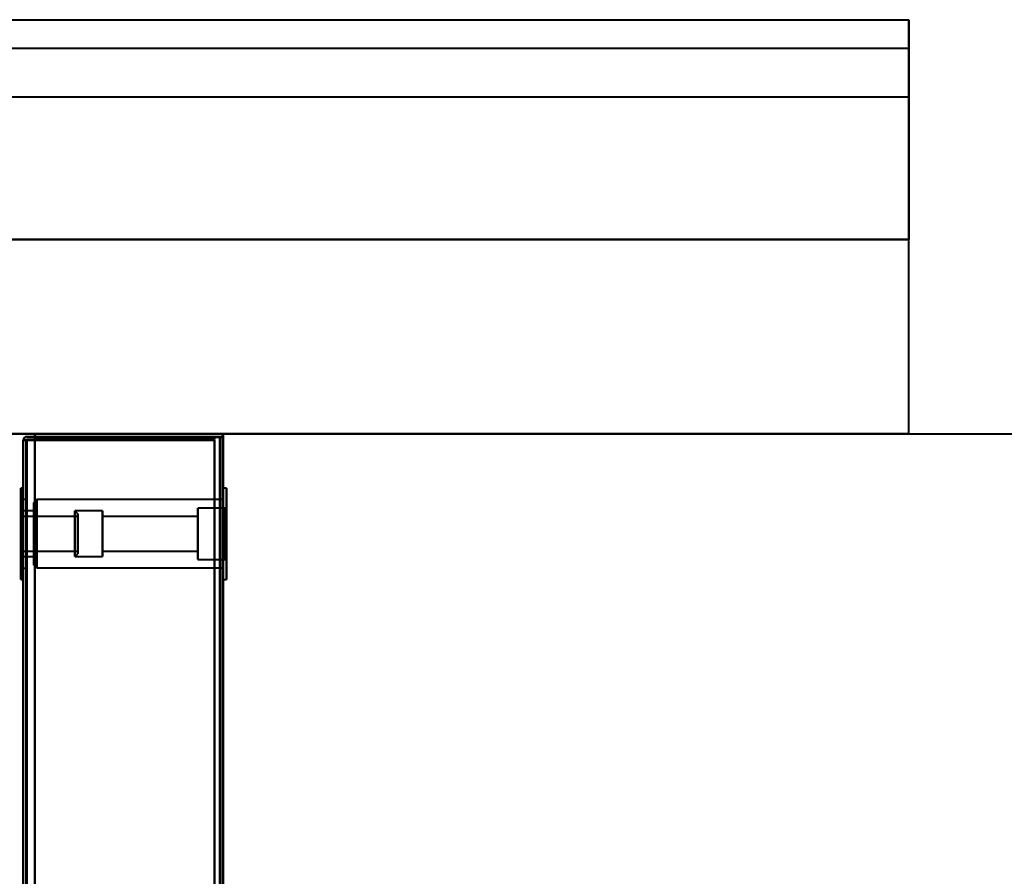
# Model space of a CAD drawing. Header units: millimetres. Extents: x -1442 to 3067, y -120 to 1046.
# Tile 74 of 75: x 334 to 507, y 896 to 1046. Entities that reach past the tile are written whole.
import ezdxf

# ---------------------------------------------------------------- set-up
doc = ezdxf.new("R2010")
doc.units = ezdxf.units.MM
doc.layers.add('A-GENM', color=13, linetype='Continuous', lineweight=40)
doc.layers.add('G-IMPT', color=8, linetype='Continuous', lineweight=40)

# ---------------------------------------------------------------- blocks, each defined once
blk = doc.blocks.new('Nexa Toit - 1000-755047-Gauche')
at = {"layer": 'A-GENM'}
for p, q in [((-490, 1045.87), (490, 1045.87)), ((-490, 1045.87), (490, 1045.87)), ((490, 1032.37), (490, 1045.87)), ((490, 1045.87), (490, 1007.37)), ((-490, 1040.87), (490, 1040.87)), ((-490, 1040.87), (490, 1040.87)), ((490, 1007.37), (490, 1040.87)), ((490, 1040.87), (490, 1032.37)), ((-490, 1032.37), (490, 1032.37)), ((-490, 1032.37), (490, 1032.37)), ((490, 1007.37), (-490, 1007.37)), ((-490, 1007.37), (490, 1007.37)), ((-490, 1007.37), (490, 1007.37)), ((490, 1007.37), (-490, 1007.37)), ((490, 973.37), (490, 1007.37)), ((490, 973.37), (490, 1007.37)), ((-490, 973.37), (490, 973.37)), ((490, 973.37), (-490, 973.37))]:
    blk.add_line(p, q, dxfattribs=at)
blk = doc.blocks.new('Maintenance r21 - Maintenance r21-755170-Gauche')
at = {"layer": 'A-GENM'}
for p, q in [((370, 0), (370, 973.37)), ((370, 973.37), (370, 0)), ((370, 973.37), (1110, 973.37)), ((370, 973.37), (1110, 973.37))]:
    blk.add_line(p, q, dxfattribs=at)
blk = doc.blocks.new('NEXA 1000 CALQUES_dwg-755156-Gauche')
at = {"layer": 'G-IMPT'}
for p, q in [((335, 972.27), (335, 129.47)), ((335, 972.27), (335, 129.47)), ((335, 972.27), (335.6, 972.27)), ((335.6, 972.27), (335, 972.27)), ((335.6, 972.27), (335, 972.27)), ((335, 972.27), (335.6, 972.27)), ((335.6, 972.27), (335, 972.27)), ((335, 972.27), (335.6, 972.27)), ((335, 972.27), (335.6, 972.27)), ((335.6, 972.27), (335, 972.27)), ((370, 972.77), (369.4, 972.77)), ((369.4, 972.77), (370, 972.77)), ((369.4, 972.77), (370, 972.77)), ((370, 972.77), (369.4, 972.77)), ((370, 972.77), (369.4, 972.77)), ((369.4, 972.77), (370, 972.77)), ((370, 972.77), (369.4, 972.77)), ((369.4, 972.77), (370, 972.77)), ((370, 128.97), (370, 972.77)), ((370, 128.97), (370, 972.77)), ((335, 963.87), (334.55, 963.87)), ((335, 963.87), (334.55, 963.87)), ((334.55, 963.87), (334.55, 955.87)), ((334.55, 947.87), (334.55, 963.87)), ((334.55, 955.87), (334.55, 963.87)), ((334.55, 963.87), (334.55, 955.87)), ((334.55, 947.87), (334.55, 963.87)), ((334.55, 955.87), (334.55, 963.87)), ((335, 963.87), (335, 947.87)), ((335, 963.87), (335, 955.87)), ((335, 955.87), (335, 963.87)), ((335, 963.87), (335, 947.87)), ((335, 963.87), (335, 955.87)), ((335, 955.87), (335, 963.87)), ((370.55, 963.87), (370, 963.87)), ((370.55, 963.87), (370, 963.87)), ((370, 963.87), (370, 955.87)), ((370, 947.87), (370, 963.87)), ((370, 955.87), (370, 963.87)), ((370, 947.87), (370, 963.87)), ((370, 955.87), (370, 963.87)), ((370, 963.87), (370, 955.87)), ((370.55, 963.87), (370.55, 947.87)), ((370.55, 963.87), (370.55, 955.87)), ((370.55, 955.87), (370.55, 963.87)), ((370.55, 955.87), (370.55, 963.87)), ((370.55, 963.87), (370.55, 947.87)), ((370.55, 963.87), (370.55, 955.87)), ((335.5, 961.87), (335, 961.87)), ((335.5, 961.87), (335, 961.87)), ((335, 949.87), (335, 961.87)), ((335, 949.87), (335, 961.87)), ((335, 961.87), (335, 955.87)), ((335, 961.87), (335, 955.87)), ((335, 949.87), (335, 961.87)), ((335, 949.87), (335, 961.87)), ((335, 961.87), (335, 955.87)), ((335, 961.87), (335, 955.87)), ((335.5, 955.87), (335.5, 961.87)), ((335.5, 961.87), (335.5, 955.87)), ((335.5, 955.87), (335.5, 961.87)), ((335.5, 961.87), (335.5, 955.87)), ((337.35, 961.85), (336.85, 961.35)), ((337.35, 961.85), (336.85, 961.35)), ((370, 961.85), (337.35, 961.85)), ((370, 961.85), (337.35, 961.85)), ((337.35, 949.9), (337.35, 961.85)), ((337.35, 949.9), (337.35, 961.85)), ((337.35, 961.85), (337.35, 949.9)), ((337.35, 961.85), (337.35, 949.9)), ((337.35, 961.85), (337.35, 949.9)), ((337.35, 961.85), (337.35, 949.9)), ((337.35, 949.9), (337.35, 961.85)), ((337.35, 949.9), (337.35, 961.85)), ((370, 961.87), (369.5, 961.87)), ((370, 961.87), (369.5, 961.87)), ((369.5, 961.87), (369.5, 955.87)), ((369.5, 955.87), (369.5, 961.87)), ((369.5, 961.87), (369.5, 955.87)), ((369.5, 955.87), (369.5, 961.87)), ((370, 955.87), (370, 961.87)), ((370, 955.87), (370, 961.87)), ((370, 955.87), (370, 961.87)), ((370, 961.85), (370, 949.9)), ((370, 961.85), (370, 949.9)), ((370, 961.85), (370, 949.9)), ((370, 961.85), (370, 949.9)), ((336.85, 961.35), (336.85, 950.4)), ((336.85, 961.35), (336.85, 950.4)), ((336.85, 950.4), (336.85, 961.35)), ((336.85, 950.4), (336.85, 961.35)), ((336.85, 961.35), (336.85, 950.4)), ((336.85, 961.35), (336.85, 950.4)), ((336.85, 950.4), (336.85, 961.35)), ((336.85, 950.4), (336.85, 961.35)), ((370.35, 960.37), (365.55, 960.37)), ((370.35, 960.37), (365.55, 960.37)), ((365.55, 960.37), (365.55, 951.37)), ((365.55, 960.37), (365.55, 955.87)), ((365.55, 955.87), (365.55, 960.37)), ((365.55, 955.87), (365.55, 960.37)), ((365.55, 960.37), (365.55, 951.37)), ((365.55, 960.37), (365.55, 955.87)), ((370.55, 960.57), (370.35, 960.37)), ((370.55, 960.57), (370.35, 960.37)), ((370.35, 951.37), (370.35, 960.37)), ((370.35, 951.37), (370.35, 960.37)), ((370.35, 960.37), (370.35, 951.37)), ((370.35, 960.37), (370.35, 951.37)), ((370.35, 951.37), (370.35, 960.37)), ((370.35, 951.37), (370.35, 960.37)), ((370.35, 960.37), (370.35, 951.37)), ((370.35, 960.37), (370.35, 951.37)), ((370.55, 960.57), (370.55, 951.17)), ((370.55, 960.57), (370.55, 951.17)), ((370.55, 951.17), (370.55, 960.57)), ((370.55, 951.17), (370.55, 960.57)), ((370.55, 951.17), (370.55, 960.57)), ((370.55, 951.17), (370.55, 960.57)), ((370.55, 960.57), (370.55, 951.17)), ((370.55, 960.57), (370.55, 951.17)), ((344.55, 958.92), (334.55, 958.92)), ((344.55, 958.92), (334.55, 958.92)), ((334.55, 955.1), (334.55, 958.92)), ((334.55, 958.92), (334.55, 952.92)), ((334.55, 958.92), (334.55, 956.65)), ((334.55, 955.1), (334.55, 958.92)), ((334.55, 958.82), (334.55, 955.1)), ((334.55, 958.82), (334.55, 952.82)), ((336.85, 959.87), (335, 959.87)), ((336.85, 959.87), (335, 959.87)), ((335, 952), (335, 959.87)), ((335, 959.87), (335, 952)), ((335, 952), (335, 959.87)), ((335, 959.87), (335, 952)), ((335, 951.87), (335, 959.74)), ((335, 959.74), (335, 951.87)), ((335, 951.87), (335, 959.74)), ((335, 959.74), (335, 951.87)), ((336.85, 959.87), (336.85, 952)), ((336.85, 959.87), (336.85, 959.74)), ((336.85, 951.87), (336.85, 959.87)), ((336.85, 951.87), (336.85, 959.87)), ((336.85, 951.87), (336.85, 959.87)), ((336.85, 951.87), (336.85, 959.87)), ((336.85, 959.87), (336.85, 952)), ((336.85, 959.74), (336.85, 951.87)), ((336.85, 959.74), (336.85, 951.87)), ((344.55, 959.37), (344.05, 959.87)), ((348.85, 959.87), (344.05, 959.87)), ((348.85, 959.87), (344.05, 959.87)), ((344.55, 959.37), (344.05, 959.87)), ((344.05, 955.87), (344.05, 959.87)), ((344.05, 959.87), (344.05, 955.87)), ((344.05, 959.87), (344.05, 952)), ((344.05, 952), (344.05, 959.87)), ((344.05, 951.87), (344.05, 959.74)), ((344.05, 959.74), (344.05, 951.87)), ((344.05, 959.74), (344.05, 955.87)), ((344.05, 955.87), (344.05, 959.74)), ((344.55, 952.49), (344.55, 959.37)), ((344.55, 959.37), (344.55, 952.49)), ((344.55, 959.37), (344.55, 952.49)), ((344.55, 952.49), (344.55, 959.37)), ((344.55, 952.37), (344.55, 959.26)), ((344.55, 959.26), (344.55, 952.37)), ((344.55, 959.26), (344.55, 952.37)), ((344.55, 952.37), (344.55, 959.26)), ((344.55, 958.92), (344.55, 955.1)), ((344.55, 952.92), (344.55, 958.92)), ((344.55, 958.92), (344.55, 955.1)), ((344.55, 956.65), (344.55, 958.92)), ((344.55, 955.1), (344.55, 958.82)), ((344.55, 952.82), (344.55, 958.82)), ((348.85, 952), (348.85, 959.87)), ((348.85, 959.87), (348.85, 951.87)), ((348.85, 959.87), (348.85, 951.87)), ((348.85, 959.74), (348.85, 959.87)), ((348.85, 952), (348.85, 959.87)), ((348.85, 959.87), (348.85, 951.87)), ((348.85, 959.87), (348.85, 951.87)), ((348.85, 951.87), (348.85, 959.74)), ((348.85, 951.87), (348.85, 959.74)), ((365.55, 958.92), (348.85, 958.92)), ((365.55, 958.92), (348.85, 958.92)), ((348.85, 958.92), (348.85, 952.92)), ((348.85, 952.82), (348.85, 958.92)), ((348.85, 952.82), (348.85, 958.92)), ((348.85, 952.82), (348.85, 958.92)), ((348.85, 952.82), (348.85, 958.92)), ((348.85, 958.92), (348.85, 952.92)), ((348.85, 958.92), (348.85, 958.82)), ((348.85, 958.82), (348.85, 952.82)), ((348.85, 958.82), (348.85, 952.82)), ((365.55, 958.92), (365.55, 952.82)), ((365.55, 958.92), (365.55, 952.82)), ((365.55, 958.82), (365.55, 958.92)), ((365.55, 952.92), (365.55, 958.92)), ((365.55, 952.92), (365.55, 958.92)), ((365.55, 958.92), (365.55, 952.82)), ((365.55, 958.92), (365.55, 952.82)), ((365.55, 952.82), (365.55, 958.82)), ((365.55, 952.82), (365.55, 958.82)), ((334.55, 952.82), (334.55, 956.65)), ((334.55, 956.65), (334.55, 952.92)), ((334.55, 952.82), (334.55, 956.65)), ((344.55, 956.65), (344.55, 952.82)), ((344.55, 956.65), (344.55, 952.82)), ((344.55, 952.92), (344.55, 956.65)), ((334.55, 955.87), (334.55, 947.87)), ((334.55, 947.87), (334.55, 955.87)), ((334.55, 955.87), (334.55, 947.87)), ((334.55, 947.87), (334.55, 955.87)), ((334.55, 955.1), (334.55, 952.82)), ((335, 955.87), (335, 947.87)), ((335, 955.87), (335, 949.87)), ((335, 947.87), (335, 955.87)), ((335, 955.87), (335, 949.87)), ((335, 955.87), (335, 947.87)), ((335, 947.87), (335, 955.87)), ((335.5, 949.87), (335.5, 955.87)), ((335.5, 955.87), (335.5, 949.87)), ((335.5, 949.87), (335.5, 955.87)), ((335.5, 955.87), (335.5, 949.87)), ((344.05, 952), (344.05, 955.87)), ((344.05, 955.87), (344.05, 952)), ((344.05, 955.87), (344.05, 951.87)), ((344.05, 951.87), (344.05, 955.87)), ((344.55, 952.82), (344.55, 955.1)), ((365.55, 955.87), (365.55, 951.37)), ((365.55, 951.37), (365.55, 955.87)), ((365.55, 951.37), (365.55, 955.87)), ((365.55, 955.87), (365.55, 951.37)), ((369.5, 955.87), (369.5, 949.87)), ((369.5, 949.87), (369.5, 955.87)), ((369.5, 955.87), (369.5, 949.87)), ((369.5, 949.87), (369.5, 955.87)), ((370, 949.87), (370, 955.87)), ((370, 955.87), (370, 947.87)), ((370, 947.87), (370, 955.87)), ((370, 949.87), (370, 955.87)), ((370, 947.87), (370, 955.87)), ((370, 955.87), (370, 947.87)), ((370.55, 955.87), (370.55, 947.87)), ((370.55, 947.87), (370.55, 955.87)), ((370.55, 947.87), (370.55, 955.87)), ((370.55, 955.87), (370.55, 947.87)), ((334.55, 952.82), (344.55, 952.82)), ((334.55, 952.82), (344.55, 952.82)), ((335, 951.87), (336.85, 951.87)), ((335, 951.87), (336.85, 951.87)), ((336.85, 952), (336.85, 951.87)), ((344.05, 951.87), (344.55, 952.37)), ((344.05, 951.87), (344.55, 952.37)), ((344.05, 951.87), (348.85, 951.87)), ((344.05, 951.87), (348.85, 951.87)), ((348.85, 952.92), (348.85, 952.82)), ((348.85, 952.82), (365.55, 952.82)), ((348.85, 952.82), (365.55, 952.82)), ((348.85, 951.87), (348.85, 952)), ((365.55, 952.82), (365.55, 952.92)), ((365.55, 951.37), (370.35, 951.37)), ((365.55, 951.37), (370.35, 951.37)), ((370.35, 951.37), (370.55, 951.17)), ((370.35, 951.37), (370.55, 951.17)), ((335, 949.87), (335.5, 949.87)), ((335, 949.87), (335.5, 949.87)), ((336.85, 950.4), (337.35, 949.9)), ((336.85, 950.4), (337.35, 949.9)), ((337.35, 949.9), (370, 949.9)), ((337.35, 949.9), (370, 949.9)), ((369.5, 949.87), (370, 949.87)), ((369.5, 949.87), (370, 949.87)), ((334.55, 947.87), (335, 947.87)), ((334.55, 947.87), (335, 947.87)), ((370, 947.87), (370.55, 947.87)), ((370, 947.87), (370.55, 947.87))]:
    blk.add_line(p, q, dxfattribs=at)
at = {"layer": 'G-IMPT', "flags": 128}
for points in [[(335.55, 972.32), (335.41, 972.31), (335.27, 972.3), (335.14, 972.28), (335, 972.27)], [(335, 972.27), (335.14, 972.28), (335.27, 972.3), (335.41, 972.31), (335.55, 972.32)], [(335.55, 972.32), (335.41, 972.31), (335.27, 972.3), (335.14, 972.28), (335, 972.27)], [(335, 972.27), (335.14, 972.28), (335.27, 972.3), (335.41, 972.31), (335.55, 972.32)], [(335, 972.27), (335, 761.57), (335, 550.87), (335, 340.17), (335, 129.47)], [(335.55, 972.27), (335.41, 972.27), (335.27, 972.27), (335.14, 972.27), (335, 972.27)], [(335, 972.27), (335.14, 972.27), (335.27, 972.27), (335.41, 972.27), (335.55, 972.27)], [(335, 129.47), (335, 340.17), (335, 550.87), (335, 761.57), (335, 972.27)], [(335, 129.47), (335, 340.17), (335, 550.87), (335, 761.57), (335, 972.27)], [(335, 972.27), (335, 761.57), (335, 550.87), (335, 340.17), (335, 129.47)], [(335, 972.27), (335.14, 972.27), (335.27, 972.27), (335.41, 972.27), (335.55, 972.27)], [(335, 129.47), (335, 340.17), (335, 550.87), (335, 761.57), (335, 972.27)], [(335, 972.27), (335, 761.57), (335, 550.87), (335, 340.17), (335, 129.47)], [(335, 129.47), (335, 340.17), (335, 550.87), (335, 761.57), (335, 972.27)], [(335, 972.27), (335, 761.57), (335, 550.87), (335, 340.17), (335, 129.47)], [(335.55, 972.27), (335.41, 972.27), (335.27, 972.27), (335.14, 972.27), (335, 972.27)], [(335.5, 972.27), (335.5, 761.57), (335.5, 550.87), (335.5, 340.17), (335.5, 129.47)], [(335.5, 129.47), (335.5, 340.17), (335.5, 550.87), (335.5, 761.57), (335.5, 972.27)], [(335.5, 129.47), (335.5, 340.17), (335.5, 550.87), (335.5, 761.57), (335.5, 972.27)], [(335.5, 972.27), (335.5, 761.57), (335.5, 550.87), (335.5, 340.17), (335.5, 129.47)], [(368.5, 972.37), (360.26, 972.36), (352.02, 972.35), (343.79, 972.33), (335.55, 972.32)], [(335.55, 972.32), (343.79, 972.33), (352.02, 972.35), (360.26, 972.36), (368.5, 972.37)], [(368.5, 972.37), (360.26, 972.36), (352.02, 972.35), (343.79, 972.33), (335.55, 972.32)], [(335.55, 972.32), (343.79, 972.33), (352.02, 972.35), (360.26, 972.36), (368.5, 972.37)], [(368.5, 972.27), (360.26, 972.27), (352.02, 972.27), (343.79, 972.27), (335.55, 972.27)], [(335.55, 972.27), (343.79, 972.27), (352.02, 972.27), (360.26, 972.27), (368.5, 972.27)], [(335.55, 972.27), (343.79, 972.27), (352.02, 972.27), (360.26, 972.27), (368.5, 972.27)], [(368.5, 972.27), (360.26, 972.27), (352.02, 972.27), (343.79, 972.27), (335.55, 972.27)], [(335.6, 972.87), (335.95, 972.87), (336.3, 972.87), (336.65, 972.87), (337, 972.87)], [(337, 972.87), (336.65, 972.87), (336.3, 972.87), (335.95, 972.87), (335.6, 972.87)], [(335.6, 972.87), (335.95, 972.87), (336.3, 972.87), (336.65, 972.87), (337, 972.87)], [(337, 972.87), (336.65, 972.87), (336.3, 972.87), (335.95, 972.87), (335.6, 972.87)], [(335.6, 972.87), (335.95, 972.87), (336.3, 972.87), (336.65, 972.87), (337, 972.87)], [(335.6, 972.87), (335.95, 972.87), (336.3, 972.87), (336.65, 972.87), (337, 972.87)], [(337, 972.87), (336.65, 972.87), (336.3, 972.87), (335.95, 972.87), (335.6, 972.87)], [(337, 972.87), (336.65, 972.87), (336.3, 972.87), (335.95, 972.87), (335.6, 972.87)], [(335.6, 972.37), (343.82, 972.37), (352.05, 972.37), (360.27, 972.37), (368.5, 972.37)], [(368.5, 972.37), (360.27, 972.37), (352.05, 972.37), (343.82, 972.37), (335.6, 972.37)], [(335.6, 972.37), (343.82, 972.37), (352.05, 972.37), (360.27, 972.37), (368.5, 972.37)], [(368.5, 972.37), (360.27, 972.37), (352.05, 972.37), (343.82, 972.37), (335.6, 972.37)], [(335.6, 129.47), (335.6, 340.17), (335.6, 550.87), (335.6, 761.57), (335.6, 972.27)], [(335.6, 972.27), (343.82, 972.27), (352.05, 972.27), (360.27, 972.27), (368.5, 972.27)], [(335.6, 129.47), (335.6, 340.17), (335.6, 550.87), (335.6, 761.57), (335.6, 972.27)], [(335.6, 972.27), (335.95, 972.27), (336.3, 972.27), (336.65, 972.27), (337, 972.27)], [(335.6, 972.27), (335.6, 761.57), (335.6, 550.87), (335.6, 340.17), (335.6, 129.47)], [(368.5, 972.27), (360.27, 972.27), (352.05, 972.27), (343.82, 972.27), (335.6, 972.27)], [(337, 972.27), (336.65, 972.27), (336.3, 972.27), (335.95, 972.27), (335.6, 972.27)], [(335.6, 972.27), (335.6, 761.57), (335.6, 550.87), (335.6, 340.17), (335.6, 129.47)], [(337, 972.27), (336.65, 972.27), (336.3, 972.27), (335.95, 972.27), (335.6, 972.27)], [(335.6, 972.27), (335.6, 761.57), (335.6, 550.87), (335.6, 340.17), (335.6, 129.47)], [(335.6, 972.27), (335.95, 972.27), (336.3, 972.27), (336.65, 972.27), (337, 972.27)], [(335.6, 129.47), (335.6, 340.17), (335.6, 550.87), (335.6, 761.57), (335.6, 972.27)], [(335.6, 972.27), (335.6, 761.57), (335.6, 550.87), (335.6, 340.17), (335.6, 129.47)], [(368.5, 972.27), (360.27, 972.27), (352.05, 972.27), (343.82, 972.27), (335.6, 972.27)], [(335.6, 972.27), (335.95, 972.27), (336.3, 972.27), (336.65, 972.27), (337, 972.27)], [(335.6, 129.47), (335.6, 340.17), (335.6, 550.87), (335.6, 761.57), (335.6, 972.27)], [(337, 972.27), (336.65, 972.27), (336.3, 972.27), (335.95, 972.27), (335.6, 972.27)], [(335.6, 972.27), (335.6, 761.57), (335.6, 550.87), (335.6, 340.17), (335.6, 129.47)], [(335.6, 129.47), (335.6, 340.17), (335.6, 550.87), (335.6, 761.57), (335.6, 972.27)], [(335.6, 972.27), (343.82, 972.27), (352.05, 972.27), (360.27, 972.27), (368.5, 972.27)], [(335.6, 129.47), (335.6, 340.17), (335.6, 550.87), (335.6, 761.57), (335.6, 972.27)], [(335.6, 972.27), (335.95, 972.27), (336.3, 972.27), (336.65, 972.27), (337, 972.27)], [(337, 972.27), (336.65, 972.27), (336.3, 972.27), (335.95, 972.27), (335.6, 972.27)], [(335.6, 972.27), (335.6, 761.57), (335.6, 550.87), (335.6, 340.17), (335.6, 129.47)], [(337, 973.37), (345.1, 973.37), (353.2, 973.37), (361.3, 973.37), (369.4, 973.37)], [(369.4, 973.37), (361.3, 973.37), (353.2, 973.37), (345.1, 973.37), (337, 973.37)], [(337, 972.87), (337, 973), (337, 973.12), (337, 973.25), (337, 973.37)], [(337, 973.37), (337, 973.25), (337, 973.12), (337, 973), (337, 972.87)], [(337, 972.87), (337, 973), (337, 973.12), (337, 973.25), (337, 973.37)], [(337, 973.37), (345.1, 973.37), (353.2, 973.37), (361.3, 973.37), (369.4, 973.37)], [(369.4, 973.37), (361.3, 973.37), (353.2, 973.37), (345.1, 973.37), (337, 973.37)], [(337, 973.37), (337, 973.25), (337, 973.12), (337, 973), (337, 972.87)], [(337, 972.87), (337, 973), (337, 973.12), (337, 973.25), (337, 973.37)], [(337, 973.37), (345.1, 973.37), (353.2, 973.37), (361.3, 973.37), (369.4, 973.37)], [(337, 972.87), (337, 973), (337, 973.12), (337, 973.25), (337, 973.37)], [(337, 973.37), (337, 973.25), (337, 973.12), (337, 973), (337, 972.87)], [(337, 973.37), (345.1, 973.37), (353.2, 973.37), (361.3, 973.37), (369.4, 973.37)], [(369.4, 973.37), (361.3, 973.37), (353.2, 973.37), (345.1, 973.37), (337, 973.37)], [(369.4, 973.37), (361.3, 973.37), (353.2, 973.37), (345.1, 973.37), (337, 973.37)], [(337, 973.37), (337, 973.25), (337, 973.12), (337, 973), (337, 972.87)], [(369.45, 972.82), (361.34, 972.83), (353.22, 972.85), (345.11, 972.86), (337, 972.87)], [(337, 972.87), (345.11, 972.86), (353.22, 972.85), (361.34, 972.83), (369.45, 972.82)], [(337, 972.87), (344.87, 972.87), (352.75, 972.87), (360.62, 972.87), (368.5, 972.87)], [(368.5, 972.87), (360.62, 972.87), (352.75, 972.87), (344.87, 972.87), (337, 972.87)], [(337, 972.87), (345.1, 972.87), (353.2, 972.87), (361.3, 972.87), (369.4, 972.87)], [(369.4, 972.87), (361.3, 972.87), (353.2, 972.87), (345.1, 972.87), (337, 972.87)], [(337, 972.87), (344.87, 972.87), (352.75, 972.87), (360.62, 972.87), (368.5, 972.87)], [(368.5, 972.87), (360.62, 972.87), (352.75, 972.87), (344.87, 972.87), (337, 972.87)], [(337, 972.87), (344.87, 972.87), (352.75, 972.87), (360.62, 972.87), (368.5, 972.87)], [(369.45, 972.82), (361.34, 972.83), (353.22, 972.85), (345.11, 972.86), (337, 972.87)], [(368.5, 972.87), (360.62, 972.87), (352.75, 972.87), (344.87, 972.87), (337, 972.87)], [(368.5, 972.87), (360.62, 972.87), (352.75, 972.87), (344.87, 972.87), (337, 972.87)], [(337, 972.87), (345.1, 972.87), (353.2, 972.87), (361.3, 972.87), (369.4, 972.87)], [(369.4, 972.87), (361.3, 972.87), (353.2, 972.87), (345.1, 972.87), (337, 972.87)], [(337, 972.87), (344.87, 972.87), (352.75, 972.87), (360.62, 972.87), (368.5, 972.87)], [(337, 972.87), (345.11, 972.86), (353.22, 972.85), (361.34, 972.83), (369.45, 972.82)], [(369.4, 972.77), (361.3, 972.77), (353.2, 972.77), (345.1, 972.77), (337, 972.77)], [(337, 972.77), (337, 972.65), (337, 972.52), (337, 972.4), (337, 972.27)], [(337, 972.27), (337, 972.4), (337, 972.52), (337, 972.65), (337, 972.77)], [(337, 972.77), (337, 948.62), (337, 924.47), (337, 900.32), (337, 876.17)], [(369.4, 972.77), (361.3, 972.77), (353.2, 972.77), (345.1, 972.77), (337, 972.77)], [(337, 972.77), (345.11, 972.77), (353.22, 972.77), (361.34, 972.77), (369.45, 972.77)], [(369.4, 972.77), (361.3, 972.77), (353.2, 972.77), (345.1, 972.77), (337, 972.77)], [(337, 972.77), (337, 761.82), (337, 550.87), (337, 339.92), (337, 128.97)], [(337, 972.77), (337, 972.65), (337, 972.52), (337, 972.4), (337, 972.27)], [(337, 128.97), (337, 339.92), (337, 550.87), (337, 761.82), (337, 972.77)], [(369.45, 972.77), (361.34, 972.77), (353.22, 972.77), (345.11, 972.77), (337, 972.77)], [(337, 972.77), (345.1, 972.77), (353.2, 972.77), (361.3, 972.77), (369.4, 972.77)], [(337, 972.27), (337, 972.4), (337, 972.52), (337, 972.65), (337, 972.77)], [(337, 972.77), (345.1, 972.77), (353.2, 972.77), (361.3, 972.77), (369.4, 972.77)], [(337, 876.17), (337, 900.32), (337, 924.47), (337, 948.62), (337, 972.77)], [(337, 972.77), (345.1, 972.77), (353.2, 972.77), (361.3, 972.77), (369.4, 972.77)], [(337, 972.27), (337, 972.4), (337, 972.52), (337, 972.65), (337, 972.77)], [(337, 972.77), (337, 761.82), (337, 550.87), (337, 339.92), (337, 128.97)], [(337, 972.77), (337, 972.65), (337, 972.52), (337, 972.4), (337, 972.27)], [(369.4, 972.77), (361.3, 972.77), (353.2, 972.77), (345.1, 972.77), (337, 972.77)], [(369.4, 972.77), (361.3, 972.77), (353.2, 972.77), (345.1, 972.77), (337, 972.77)], [(337, 972.77), (345.11, 972.77), (353.22, 972.77), (361.34, 972.77), (369.45, 972.77)], [(337, 972.77), (345.1, 972.77), (353.2, 972.77), (361.3, 972.77), (369.4, 972.77)], [(337, 128.97), (337, 339.92), (337, 550.87), (337, 761.82), (337, 972.77)], [(337, 972.27), (337, 972.4), (337, 972.52), (337, 972.65), (337, 972.77)], [(337, 972.77), (345.1, 972.77), (353.2, 972.77), (361.3, 972.77), (369.4, 972.77)], [(369.45, 972.77), (361.34, 972.77), (353.22, 972.77), (345.11, 972.77), (337, 972.77)], [(337, 972.77), (345.1, 972.77), (353.2, 972.77), (361.3, 972.77), (369.4, 972.77)], [(337, 972.77), (337, 972.65), (337, 972.52), (337, 972.4), (337, 972.27)], [(337, 876.17), (337, 900.32), (337, 924.47), (337, 948.62), (337, 972.77)], [(369.4, 972.77), (361.3, 972.77), (353.2, 972.77), (345.1, 972.77), (337, 972.77)], [(337, 972.77), (337, 948.62), (337, 924.47), (337, 900.32), (337, 876.17)], [(337, 972.27), (344.87, 972.27), (352.75, 972.27), (360.62, 972.27), (368.5, 972.27)], [(337, 129.47), (337, 340.17), (337, 550.87), (337, 761.57), (337, 972.27)], [(337, 972.27), (337, 761.57), (337, 550.87), (337, 340.17), (337, 129.47)], [(368.5, 972.27), (360.62, 972.27), (352.75, 972.27), (344.87, 972.27), (337, 972.27)], [(337, 972.27), (344.87, 972.27), (352.75, 972.27), (360.62, 972.27), (368.5, 972.27)], [(368.5, 972.27), (360.62, 972.27), (352.75, 972.27), (344.87, 972.27), (337, 972.27)], [(337, 129.47), (337, 340.17), (337, 550.87), (337, 761.57), (337, 972.27)], [(337, 972.27), (337, 761.57), (337, 550.87), (337, 340.17), (337, 129.47)], [(337, 972.27), (337, 761.57), (337, 550.87), (337, 340.17), (337, 129.47)], [(368.5, 972.27), (360.62, 972.27), (352.75, 972.27), (344.87, 972.27), (337, 972.27)], [(337, 129.47), (337, 340.17), (337, 550.87), (337, 761.57), (337, 972.27)], [(337, 972.27), (344.87, 972.27), (352.75, 972.27), (360.62, 972.27), (368.5, 972.27)], [(337, 972.27), (344.87, 972.27), (352.75, 972.27), (360.62, 972.27), (368.5, 972.27)], [(337, 129.47), (337, 340.17), (337, 550.87), (337, 761.57), (337, 972.27)], [(368.5, 972.27), (360.62, 972.27), (352.75, 972.27), (344.87, 972.27), (337, 972.27)], [(337, 972.27), (337, 761.57), (337, 550.87), (337, 340.17), (337, 129.47)], [(368.5, 972.37), (368.5, 972.5), (368.5, 972.62), (368.5, 972.75), (368.5, 972.87)], [(368.5, 972.87), (368.5, 972.75), (368.5, 972.62), (368.5, 972.5), (368.5, 972.37)], [(368.5, 972.87), (368.5, 972.75), (368.5, 972.62), (368.5, 972.5), (368.5, 972.37)], [(368.5, 972.37), (368.5, 972.5), (368.5, 972.62), (368.5, 972.75), (368.5, 972.87)], [(368.5, 972.87), (368.5, 972.75), (368.5, 972.62), (368.5, 972.5), (368.5, 972.37)], [(368.5, 972.37), (368.5, 972.5), (368.5, 972.62), (368.5, 972.75), (368.5, 972.87)], [(368.5, 972.87), (368.5, 972.75), (368.5, 972.62), (368.5, 972.5), (368.5, 972.37)], [(368.5, 972.37), (368.5, 972.5), (368.5, 972.62), (368.5, 972.75), (368.5, 972.87)], [(368.5, 972.27), (368.5, 761.57), (368.5, 550.87), (368.5, 340.17), (368.5, 129.47)], [(368.5, 129.47), (368.5, 340.17), (368.5, 550.87), (368.5, 761.57), (368.5, 972.27)], [(368.5, 972.27), (368.5, 761.57), (368.5, 550.87), (368.5, 340.17), (368.5, 129.47)], [(368.5, 129.47), (368.5, 340.17), (368.5, 550.87), (368.5, 761.57), (368.5, 972.27)], [(368.5, 972.27), (368.5, 761.57), (368.5, 550.87), (368.5, 340.17), (368.5, 129.47)], [(368.5, 129.47), (368.5, 340.17), (368.5, 550.87), (368.5, 761.57), (368.5, 972.27)], [(368.5, 972.27), (368.5, 761.57), (368.5, 550.87), (368.5, 340.17), (368.5, 129.47)], [(368.5, 129.47), (368.5, 340.17), (368.5, 550.87), (368.5, 761.57), (368.5, 972.27)], [(368.5, 129.47), (368.5, 340.17), (368.5, 550.87), (368.5, 761.57), (368.5, 972.27)], [(368.5, 972.27), (368.5, 761.57), (368.5, 550.87), (368.5, 340.17), (368.5, 129.47)], [(368.5, 129.47), (368.5, 340.17), (368.5, 550.87), (368.5, 761.57), (368.5, 972.27)], [(368.5, 972.27), (368.5, 761.57), (368.5, 550.87), (368.5, 340.17), (368.5, 129.47)], [(368.5, 972.27), (368.5, 761.57), (368.5, 550.87), (368.5, 340.17), (368.5, 129.47)], [(368.5, 129.47), (368.5, 340.17), (368.5, 550.87), (368.5, 761.57), (368.5, 972.27)], [(368.5, 972.27), (368.5, 761.57), (368.5, 550.87), (368.5, 340.17), (368.5, 129.47)], [(368.5, 129.47), (368.5, 340.17), (368.5, 550.87), (368.5, 761.57), (368.5, 972.27)], [(369.4, 128.97), (369.4, 339.92), (369.4, 550.87), (369.4, 761.82), (369.4, 972.77)], [(369.4, 128.97), (369.4, 339.92), (369.4, 550.87), (369.4, 761.82), (369.4, 972.77)], [(369.4, 128.97), (369.4, 339.92), (369.4, 550.87), (369.4, 761.82), (369.4, 972.77)], [(369.4, 972.77), (369.4, 761.82), (369.4, 550.87), (369.4, 339.92), (369.4, 128.97)], [(369.4, 972.77), (369.4, 761.82), (369.4, 550.87), (369.4, 339.92), (369.4, 128.97)], [(369.4, 972.77), (369.4, 761.82), (369.4, 550.87), (369.4, 339.92), (369.4, 128.97)], [(369.4, 128.97), (369.4, 339.92), (369.4, 550.87), (369.4, 761.82), (369.4, 972.77)], [(369.4, 972.77), (369.4, 761.82), (369.4, 550.87), (369.4, 339.92), (369.4, 128.97)], [(369.4, 128.97), (369.4, 339.92), (369.4, 550.87), (369.4, 761.82), (369.4, 972.77)], [(369.4, 972.77), (369.4, 761.82), (369.4, 550.87), (369.4, 339.92), (369.4, 128.97)], [(369.4, 972.77), (369.4, 761.82), (369.4, 550.87), (369.4, 339.92), (369.4, 128.97)], [(369.4, 128.97), (369.4, 339.92), (369.4, 550.87), (369.4, 761.82), (369.4, 972.77)], [(370, 972.77), (369.86, 972.78), (369.72, 972.8), (369.59, 972.81), (369.45, 972.82)], [(369.45, 972.82), (369.59, 972.81), (369.72, 972.8), (369.86, 972.78), (370, 972.77)], [(370, 972.77), (369.86, 972.78), (369.72, 972.8), (369.59, 972.81), (369.45, 972.82)], [(369.45, 972.82), (369.59, 972.81), (369.72, 972.8), (369.86, 972.78), (370, 972.77)], [(369.45, 972.77), (369.59, 972.77), (369.72, 972.77), (369.86, 972.77), (370, 972.77)], [(370, 972.77), (369.86, 972.77), (369.72, 972.77), (369.59, 972.77), (369.45, 972.77)], [(369.45, 972.77), (369.59, 972.77), (369.72, 972.77), (369.86, 972.77), (370, 972.77)], [(370, 972.77), (369.86, 972.77), (369.72, 972.77), (369.59, 972.77), (369.45, 972.77)], [(369.5, 972.77), (369.5, 761.82), (369.5, 550.87), (369.5, 339.92), (369.5, 128.97)], [(369.5, 128.97), (369.5, 339.92), (369.5, 550.87), (369.5, 761.82), (369.5, 972.77)], [(369.5, 128.97), (369.5, 339.92), (369.5, 550.87), (369.5, 761.82), (369.5, 972.77)], [(369.5, 972.77), (369.5, 761.82), (369.5, 550.87), (369.5, 339.92), (369.5, 128.97)], [(370, 972.77), (370, 761.82), (370, 550.87), (370, 339.92), (370, 128.97)], [(370, 128.97), (370, 339.92), (370, 550.87), (370, 761.82), (370, 972.77)], [(370, 128.97), (370, 339.92), (370, 550.87), (370, 761.82), (370, 972.77)], [(370, 972.77), (370, 761.82), (370, 550.87), (370, 339.92), (370, 128.97)], [(370, 972.77), (370, 761.82), (370, 550.87), (370, 339.92), (370, 128.97)], [(370, 972.77), (370, 761.82), (370, 550.87), (370, 339.92), (370, 128.97)], [(370, 128.97), (370, 339.92), (370, 550.87), (370, 761.82), (370, 972.77)], [(370, 128.97), (370, 339.92), (370, 550.87), (370, 761.82), (370, 972.77)]]:
    blk.add_lwpolyline(points, dxfattribs=at)
at = {"layer": 'G-IMPT'}
for centre, start, end in [((335.6, 972.27), 90, 180), ((335.6, 972.27), 90, 180), ((335.6, 972.27), 90, 180), ((335.6, 972.27), 90, 180), ((335.6, 972.27), 90, 180), ((335.6, 972.27), 90, 180), ((335.6, 972.27), 90, 180), ((335.6, 972.27), 90, 180), ((369.4, 972.77), 0, 90), ((369.4, 972.77), 0, 90), ((369.4, 972.77), 360, 90), ((369.4, 972.77), 0, 90), ((369.4, 972.77), 0, 90), ((369.4, 972.77), 0, 90), ((369.4, 972.77), 0, 90), ((369.4, 972.77), 0, 90)]:
    blk.add_arc(centre, 0.6, start, end, dxfattribs=at)

msp = doc.modelspace()

# ---------------------------------------------------------------- block references
at = {"layer": 'A-GENM'}
for name in ['Nexa Toit - 1000-755047-Gauche', 'Maintenance r21 - Maintenance r21-755170-Gauche']:
    msp.add_blockref(name, (0, 0), dxfattribs=at)
at = {"layer": 'G-IMPT'}
msp.add_blockref('NEXA 1000 CALQUES_dwg-755156-Gauche', (0, 0), dxfattribs=at)

doc.saveas('drawing.dxf')
